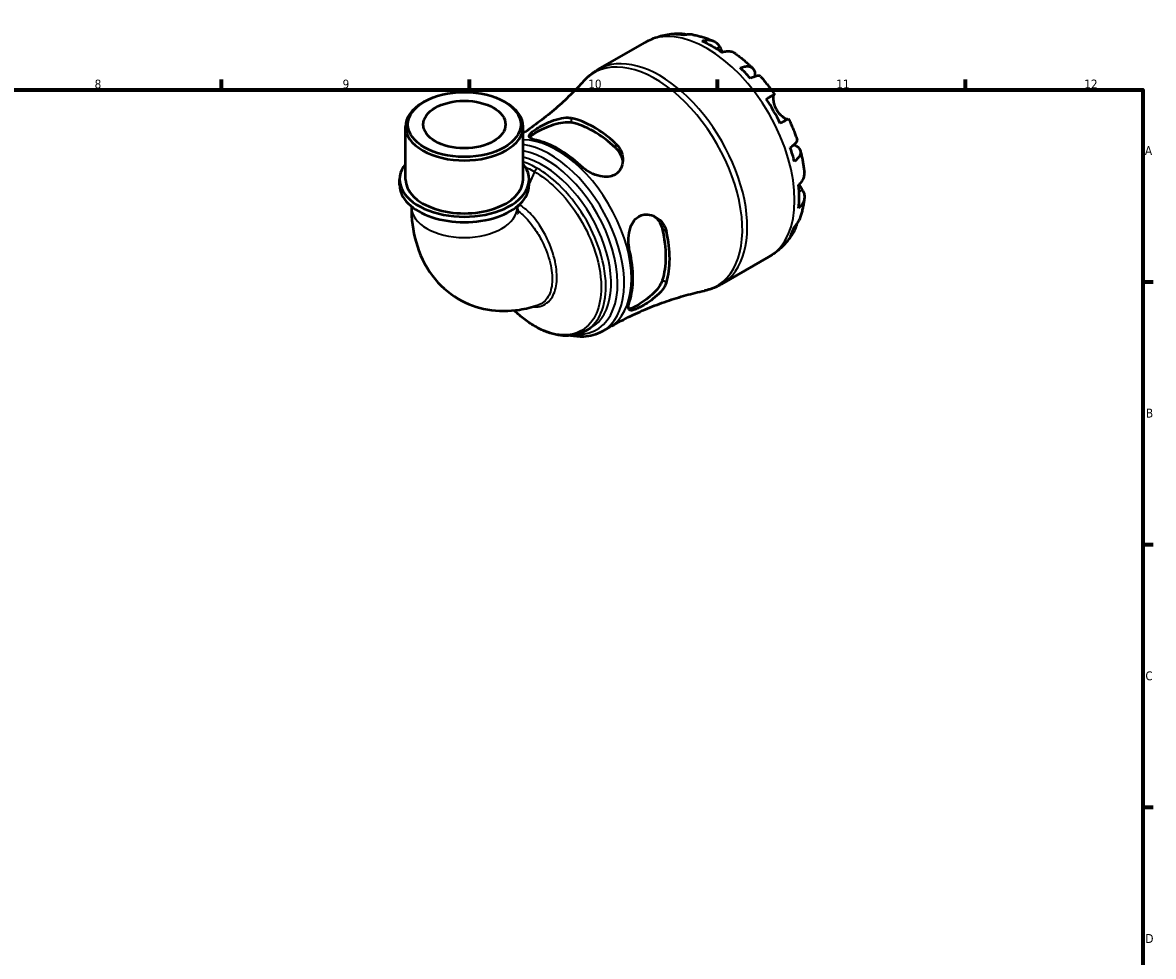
# Model space of a CAD drawing. Header units: millimetres. Extents: x 0 to 902, y 0 to 859.
# Tile 6 of 6: x 504 to 824, y 329 to 593. Entities that reach past the tile are written whole.
import ezdxf

# ---------------------------------------------------------------- set-up
doc = ezdxf.new("R2010")
doc.units = ezdxf.units.MM
for name, color, linetype, lineweight in [('Border (ISO)', 7, 'Continuous', 70), ('Visible (ISO)', 7, 'Continuous', 50), ('Visible Narrow (ISO)', 7, 'Continuous', 35)]:
    doc.layers.add(name, color=color, linetype=linetype, lineweight=lineweight)
doc.styles.add('Note Text (ISO)', font='tahoma.ttf')

# ---------------------------------------------------------------- blocks, each defined once
blk = doc.blocks.new('Borders Default Border')
at = {"layer": 'Border (ISO)'}
for p, q in [((560.67, 574), (560.67, 576.9)), ((630.75, 574), (630.75, 576.9)), ((700.83, 574), (700.83, 576.9)), ((770.92, 574), (770.92, 576.9)), ((821, 519.75), (823.9, 519.75)), ((821, 445.5), (823.9, 445.5)), ((821, 371.25), (823.9, 371.25))]:
    blk.add_line(p, q, dxfattribs=at)
at = {"layer": 'Border (ISO)', "flags": 128}
blk.add_lwpolyline([(20, 20), (20, 574), (821, 574), (821, 20), (20, 20)], dxfattribs=at)
at = {"layer": 'Border (ISO)', "color": 232, "true_color": 0xca0064, "char_height": 2.5, "attachment_point": 7, "style": 'Note Text (ISO)'}
for s, insert in [('8', (524.81, 574.34)), ('9', (594.88, 574.35)), ('10', (664.29, 574.35)), ('11', (734.37, 574.4)), ('12', (804.46, 574.4)), ('A', (821.59, 555.62)), ('B', (821.89, 481.38)), ('C', (821.73, 407.08)), ('D', (821.73, 332.88))]:
    blk.add_mtext(s, dxfattribs=dict(at, insert=insert))

msp = doc.modelspace()

# ---------------------------------------------------------------- linework, layer by layer
at = {"layer": 'Visible (ISO)'}
for p, q in [((667.022, 579.728), (680.397, 587.431)), ((617.97, 570.662), (617.473, 570.374)), ((640.577, 570.662), (641.074, 570.374)), ((612.649, 548.669), (612.649, 563.63)), ((645.898, 548.669), (645.898, 563.63)), ((610.987, 547.116), (610.987, 548.669)), ((647.561, 547.116), (647.561, 548.669)), ((614.312, 541.061), (614.312, 540.874)), ((644.236, 541.061), (644.236, 540.874)), ((701.954, 519.067), (715.329, 526.77)), ((663.593, 505.863), (665.063, 506.709)), ((668.25, 505.717), (670.272, 506.882))]:
    msp.add_line(p, q, dxfattribs=at)
for centre, major_axis, ratio, start_param, end_param in [((699.277, 557.915), (-17.365, 30.155), 0.5780931, 5.8300396, 5.9548003), ((699.277, 557.915), (-17.365, 30.155), 0.5780931, 5.3845169, 5.6149248), ((699.277, 557.915), (-17.365, 30.155), 0.5780931, 5.0446414, 5.1694021), ((629.274, 563.63), (-16.625, 0), 0.5758617, 5.5016397, 10.2063236), ((699.277, 557.915), (-17.365, 30.155), 0.5780931, 4.5991188, 4.8295266), ((665.778, 538.624), (15.189, -26.376), 0.5780931, 2.0648118, 2.6514446), ((665.778, 538.624), (14.447, -25.088), 0.5780931, 2.0492686, 2.6669878), ((655.879, 532.923), (-14.847, 25.782), 0.5780931, 5.1994433, 5.7999984), ((699.277, 557.915), (-17.365, 30.155), 0.5780931, 4.2592433, 4.3840039), ((629.274, 548.669), (-18.287, 0), 0.5758617, 5.8534856, 9.8544776), ((629.274, 547.116), (-18.287, 0), 0.5758617, 0, 3.1415927), ((629.274, 548.669), (-16.625, 0), 0.5758617, 0, 3.1415927), ((699.277, 557.915), (-17.365, 30.155), 0.5780931, 3.8137206, 4.0441285), ((665.778, 538.624), (14.447, -25.088), 0.5780931, 0.4784723, 1.0961914), ((665.778, 538.624), (15.189, -26.376), 0.5780931, 0.4940154, 1.0806483), ((699.277, 557.915), (17.365, -30.155), 0.5780931, 0.3322525, 0.4570131), ((655.879, 532.923), (-14.847, 25.782), 0.5780931, 3.628647, 4.229202)]:
    msp.add_ellipse(centre, major_axis=major_axis, ratio=ratio, start_param=start_param, end_param=end_param, dxfattribs=at)
for major_axis in [(15.925, 0), (11.637, 0)]:
    msp.add_ellipse((629.274, 564.203), major_axis=major_axis, ratio=0.5758617, dxfattribs=at)
for points, knots in [([(680.397, 587.431), (681.002, 587.779), (681.628, 588.093), (682.906, 588.647), (683.559, 588.886), (684.881, 589.291), (685.55, 589.455), (686.892, 589.711), (687.566, 589.803), (688.909, 589.917), (689.578, 589.94), (690.242, 589.932)], [5.49972085, 5.49972085, 5.49972085, 5.49972085, 5.56571751, 5.56571751, 5.63171416, 5.63171416, 5.69771082, 5.69771082, 5.76370747, 5.76370747, 5.82970413, 5.82970413, 5.82970413, 5.82970413]), ([(688.462, 589.696), (688.963, 589.838), (689.477, 589.913), (690.439, 589.946), (690.976, 589.903), (691.727, 589.742), (691.946, 589.683), (692.161, 589.613)], [0.18971835, 0.18971835, 0.18971835, 0.18971835, 0.3698032, 0.3698032, 0.55498435, 0.55498435, 0.63215004, 0.63215004, 0.63215004, 0.63215004]), ([(693.81, 589.594), (693.43, 589.66), (693.046, 589.681), (692.251, 589.644), (691.773, 589.565), (691.297, 589.422)], [5.42317109, 5.42317109, 5.42317109, 5.42317109, 5.5737621, 5.5737621, 5.75384696, 5.75384696, 5.75384696, 5.75384696]), ([(693.81, 589.594), (694.217, 589.522), (694.621, 589.44), (695.422, 589.257), (695.82, 589.155), (696.607, 588.933), (696.997, 588.813), (697.771, 588.556), (698.154, 588.418), (698.914, 588.127), (699.29, 587.974), (699.663, 587.812)], [5.94991793, 5.94991793, 5.94991793, 5.94991793, 5.99193941, 5.99193941, 6.03396089, 6.03396089, 6.07598237, 6.07598237, 6.11800385, 6.11800385, 6.16002533, 6.16002533, 6.16002533, 6.16002533]), ([(696.449, 587.804), (696.901, 587.957), (697.342, 588.05), (698.136, 588.125), (698.56, 588.111), (699.351, 587.953), (699.718, 587.809), (700.336, 587.447), (700.643, 587.196), (701.107, 586.656), (701.282, 586.394), (701.427, 586.119)], [0.18972425, 0.18972425, 0.18972425, 0.18972425, 0.36926522, 0.36926522, 0.55452014, 0.55452014, 0.73977506, 0.73977506, 0.92607912, 0.92607912, 1.06568045, 1.06568045, 1.06568045, 1.06568045]), ([(701.427, 586.119), (701.493, 585.995), (701.565, 585.86), (701.717, 585.581), (701.795, 585.439), (701.983, 585.105), (702.095, 584.91), (702.237, 584.673), (702.258, 584.638), (702.279, 584.602)], [-0.64798358, -0.64798358, -0.64798358, -0.64798358, -0.58129223, -0.58129223, -0.51957432, -0.51957432, -0.44316993, -0.44316993, -0.4297859, -0.4297859, -0.4297859, -0.4297859]), ([(705.954, 584.193), (705.865, 584.258), (705.774, 584.318), (705.374, 584.551), (705.007, 584.696), (704.217, 584.854), (703.793, 584.868), (702.999, 584.792), (702.558, 584.699), (702.106, 584.546)], [5.1737673, 5.1737673, 5.1737673, 5.1737673, 5.22854914, 5.22854914, 5.41380406, 5.41380406, 5.59905898, 5.59905898, 5.77859995, 5.77859995, 5.77859995, 5.77859995]), ([(705.955, 584.194), (706.292, 583.95), (706.626, 583.7), (707.287, 583.189), (707.614, 582.927), (708.262, 582.393), (708.583, 582.121), (709.217, 581.565), (709.53, 581.282), (710.151, 580.705), (710.457, 580.412), (710.76, 580.114)], [0.12660616, 0.12660616, 0.12660616, 0.12660616, 0.16914562, 0.16914562, 0.21168508, 0.21168508, 0.25422453, 0.25422453, 0.29676399, 0.29676399, 0.33930345, 0.33930345, 0.33930345, 0.33930345]), ([(662.98, 576.456), (663.212, 576.713), (663.453, 576.964), (663.949, 577.449), (664.205, 577.685), (664.731, 578.14), (665.001, 578.36), (665.556, 578.782), (665.841, 578.984), (666.422, 579.37), (666.719, 579.554), (667.022, 579.728)], [5.31466338, 5.31466338, 5.31466338, 5.31466338, 5.35167487, 5.35167487, 5.38868637, 5.38868637, 5.42569786, 5.42569786, 5.46270936, 5.46270936, 5.49972085, 5.49972085, 5.49972085, 5.49972085]), ([(707.258, 580.23), (707.688, 580.4), (708.096, 580.519), (708.809, 580.655), (709.177, 580.682), (709.835, 580.622), (710.126, 580.534), (710.588, 580.286), (710.803, 580.103), (711.133, 579.634), (711.249, 579.347), (711.381, 578.75), (711.409, 578.383), (711.38, 577.91), (711.375, 577.84), (711.368, 577.769)], [0.1897184, 0.1897184, 0.1897184, 0.1897184, 0.3698032, 0.3698032, 0.5549844, 0.5549844, 0.7401655, 0.7401655, 0.9258164, 0.9258164, 1.1114673, 1.1114673, 1.2978252, 1.2978252, 1.3296564, 1.3296564, 1.3296564, 1.3296564]), ([(662.98, 576.456), (661.802, 575.154), (660.553, 573.851), (657.918, 571.27), (656.532, 569.992), (653.634, 567.486), (652.122, 566.258), (649.05, 563.923), (647.495, 562.813), (645.898, 561.746)], [5.31466338, 5.31466338, 5.31466338, 5.31466338, 5.35167487, 5.35167487, 5.38868637, 5.38868637, 5.42569786, 5.42569786, 5.46124118, 5.46124118, 5.46124118, 5.46124118]), ([(712.965, 577.788), (712.898, 577.863), (712.805, 577.915), (712.543, 577.984), (712.332, 577.989), (711.809, 577.906), (711.499, 577.818), (710.871, 577.593), (710.499, 577.436), (710.092, 577.24)], [5.06842871, 5.06842871, 5.06842871, 5.06842871, 5.20339981, 5.20339981, 5.38858096, 5.38858096, 5.5737621, 5.5737621, 5.75384696, 5.75384696, 5.75384696, 5.75384696]), ([(712.966, 577.789), (713.247, 577.472), (713.524, 577.151), (714.071, 576.501), (714.34, 576.171), (714.872, 575.505), (715.134, 575.169), (715.65, 574.488), (715.905, 574.143), (716.405, 573.448), (716.651, 573.097), (716.893, 572.743)], [0.44562107, 0.44562107, 0.44562107, 0.44562107, 0.48754131, 0.48754131, 0.52946156, 0.52946156, 0.5713818, 0.5713818, 0.61330205, 0.61330205, 0.65522229, 0.65522229, 0.65522229, 0.65522229]), ([(714.561, 571.409), (714.947, 571.631), (715.29, 571.828), (715.851, 572.15), (716.117, 572.302), (716.532, 572.54), (716.682, 572.625), (716.861, 572.726), (716.906, 572.751), (716.877, 572.732), (716.83, 572.704), (716.756, 572.66)], [0.18972425, 0.18972425, 0.18972425, 0.18972425, 0.36926522, 0.36926522, 0.55452014, 0.55452014, 0.73977506, 0.73977506, 0.92607912, 0.92607912, 1.06568045, 1.06568045, 1.06568045, 1.06568045]), ([(716.756, 572.66), (716.735, 572.648), (716.714, 572.629), (716.657, 572.554), (716.622, 572.477), (716.564, 572.266), (716.542, 572.129), (716.512, 571.734), (716.515, 571.453), (716.588, 570.742), (716.673, 570.302), (716.962, 569.369), (717.17, 568.884), (717.434, 568.426)], [-0.64434498, -0.64434498, -0.64434498, -0.64434498, -0.60308586, -0.60308586, -0.52007987, -0.52007987, -0.43273909, -0.43273909, -0.31000661, -0.31000661, -0.15868997, -0.15868997, 0, 0, 0, 0]), ([(649.656, 559.741), (649.452, 559.786), (649.261, 559.833), (648.561, 560.034), (648.168, 560.207), (647.632, 560.629), (647.538, 560.887), (647.748, 561.438), (647.972, 561.712), (648.618, 562.279), (648.983, 562.55), (649.86, 563.134), (650.361, 563.437), (651.606, 564.13), (652.361, 564.508), (654.107, 565.269), (655.106, 565.624), (656.966, 566.073), (657.835, 566.181), (658.947, 566.134), (659.263, 566.094), (659.556, 566.027)], [-2.4596733, -2.4596733, -2.4596733, -2.4596733, -2.3687682, -2.3687682, -2.0987401, -2.0987401, -1.7859063, -1.7859063, -1.5384941, -1.5384941, -1.3426217, -1.3426217, -1.1452716, -1.1452716, -0.8922041, -0.8922041, -0.5721176, -0.5721176, -0.2699911, -0.2699911, -0.1397069, -0.1397069, -0.1397069, -0.1397069]), ([(717.434, 568.426), (717.582, 568.17), (717.747, 567.924), (718.111, 567.445), (718.313, 567.215), (718.802, 566.722), (719.092, 566.48), (719.626, 566.1), (719.866, 565.961), (720.217, 565.798), (720.342, 565.753), (720.548, 565.703), (720.629, 565.697), (720.697, 565.71), (720.705, 565.712), (720.712, 565.714)], [0, 0, 0, 0, 0.08884908, 0.08884908, 0.18379648, 0.18379648, 0.31419699, 0.31419699, 0.43784665, 0.43784665, 0.52411276, 0.52411276, 0.60765264, 0.60765264, 0.61860221, 0.61860221, 0.61860221, 0.61860221]), ([(720.893, 565.815), (720.892, 565.815), (720.847, 565.79), (720.682, 565.697), (720.532, 565.612), (720.117, 565.374), (719.851, 565.222), (719.29, 564.9), (718.947, 564.703), (718.561, 564.481)], [5.06966352, 5.06966352, 5.06966352, 5.06966352, 5.22854914, 5.22854914, 5.41380406, 5.41380406, 5.59905898, 5.59905898, 5.77859995, 5.77859995, 5.77859995, 5.77859995]), ([(720.893, 565.815), (721.079, 565.428), (721.26, 565.039), (721.612, 564.258), (721.783, 563.866), (722.115, 563.078), (722.276, 562.683), (722.587, 561.889), (722.737, 561.491), (723.027, 560.692), (723.166, 560.291), (723.3, 559.889)], [0.9155823, 0.9155823, 0.9155823, 0.9155823, 0.95750382, 0.95750382, 0.99942535, 0.99942535, 1.04134687, 1.04134687, 1.08326839, 1.08326839, 1.12518992, 1.12518992, 1.12518992, 1.12518992]), ([(647.745, 560.575), (647.834, 560.711), (647.967, 560.858), (648.498, 561.324), (649.029, 561.678), (650.283, 562.4), (651.067, 562.804), (652.751, 563.56), (653.65, 563.911), (655.379, 564.463), (656.331, 564.693), (658.095, 564.908), (658.908, 564.889), (659.556, 564.755)], [1.774794, 1.774794, 1.774794, 1.774794, 1.9107173, 1.9107173, 2.1767577, 2.1767577, 2.4427981, 2.4427981, 2.7088386, 2.7088386, 2.997392, 2.997392, 3.2859454, 3.2859454, 3.2859454, 3.2859454]), ([(721.379, 557.691), (721.752, 557.944), (722.075, 558.187), (722.586, 558.615), (722.818, 558.838), (723.153, 559.246), (723.255, 559.43), (723.328, 559.689), (723.331, 559.795), (723.3, 559.889)], [0.18971835, 0.18971835, 0.18971835, 0.18971835, 0.3698032, 0.3698032, 0.55498435, 0.55498435, 0.7401655, 0.7401655, 0.87574142, 0.87574142, 0.87574142, 0.87574142]), ([(672.001, 558.861), (672.262, 558.619), (672.5, 558.359), (673.243, 557.403), (673.619, 556.636), (674.059, 555.009), (674.111, 554.147), (673.864, 552.584), (673.599, 551.876), (672.862, 550.813), (672.463, 550.422), (671.532, 549.83), (671.022, 549.629), (669.793, 549.376), (669.073, 549.371), (667.414, 549.598), (666.477, 549.891), (664.648, 550.707), (663.76, 551.239), (662.665, 552.075), (662.373, 552.321), (662.101, 552.574)], [-2.4790192, -2.4790192, -2.4790192, -2.4790192, -2.3627081, -2.3627081, -2.0765821, -2.0765821, -1.7793934, -1.7793934, -1.5106282, -1.5106282, -1.3077881, -1.3077881, -1.1151315, -1.1151315, -0.8806036, -0.8806036, -0.5856229, -0.5856229, -0.2787648, -0.2787648, -0.1576809, -0.1576809, -0.1576809, -0.1576809]), ([(672.001, 557.589), (672.649, 556.976), (673.193, 556.213), (673.799, 554.813), (673.955, 554.204), (674.018, 553.614)], [-1.10918766, -1.10918766, -1.10918766, -1.10918766, -0.82063425, -0.82063425, -0.61570303, -0.61570303, -0.61570303, -0.61570303]), ([(722.462, 558.513), (722.537, 558.48), (722.611, 558.445), (723.044, 558.23), (723.347, 558.025), (723.796, 557.615), (723.986, 557.373), (724.225, 556.855), (724.275, 556.579), (724.257, 556.058), (724.187, 555.764), (723.908, 555.167), (723.7, 554.863), (723.224, 554.317), (722.917, 554.024), (722.553, 553.738)], [4.608911, 4.608911, 4.608911, 4.608911, 4.6457401, 4.6457401, 4.832098, 4.832098, 5.0177489, 5.0177489, 5.2033998, 5.2033998, 5.388581, 5.388581, 5.5737621, 5.5737621, 5.753847, 5.753847, 5.753847, 5.753847]), ([(724.212, 556.817), (724.319, 556.405), (724.42, 555.993), (724.609, 555.167), (724.698, 554.754), (724.862, 553.927), (724.939, 553.513), (725.078, 552.685), (725.141, 552.271), (725.253, 551.442), (725.303, 551.028), (725.346, 550.614)], [1.23147318, 1.23147318, 1.23147318, 1.23147318, 1.27400757, 1.27400757, 1.31654195, 1.31654195, 1.35907633, 1.35907633, 1.40161072, 1.40161072, 1.4441451, 1.4441451, 1.4441451, 1.4441451]), ([(723.72, 547.109), (724.079, 547.423), (724.381, 547.757), (724.845, 548.405), (725.046, 548.777), (725.306, 549.538), (725.365, 549.926), (725.363, 550.39), (725.357, 550.501), (725.346, 550.614)], [0.18972425, 0.18972425, 0.18972425, 0.18972425, 0.36926522, 0.36926522, 0.55452014, 0.55452014, 0.73977506, 0.73977506, 0.79600182, 0.79600182, 0.79600182, 0.79600182]), ([(723.856, 547.232), (723.929, 547.1), (724.001, 546.972), (724.188, 546.644), (724.301, 546.454), (724.518, 546.095), (724.621, 545.928), (724.731, 545.752), (724.746, 545.727), (724.762, 545.703)], [-2.35354239, -2.35354239, -2.35354239, -2.35354239, -2.30519389, -2.30519389, -2.22617552, -2.22617552, -2.14450488, -2.14450488, -2.1308178, -2.1308178, -2.1308178, -2.1308178]), ([(724.762, 545.703), (724.927, 545.441), (725.066, 545.159), (725.3, 544.49), (725.363, 544.099), (725.365, 543.386), (725.306, 542.998), (725.046, 542.237), (724.845, 541.864), (724.381, 541.217), (724.079, 540.883), (723.72, 540.569)], [4.90264375, 4.90264375, 4.90264375, 4.90264375, 5.04224508, 5.04224508, 5.22854914, 5.22854914, 5.41380406, 5.41380406, 5.59905898, 5.59905898, 5.77859995, 5.77859995, 5.77859995, 5.77859995]), ([(725.342, 543.351), (725.296, 542.948), (725.242, 542.545), (725.115, 541.742), (725.043, 541.341), (724.881, 540.542), (724.791, 540.144), (724.591, 539.351), (724.481, 538.956), (724.242, 538.171), (724.112, 537.78), (723.971, 537.391)], [1.69401657, 1.69401657, 1.69401657, 1.69401657, 1.73603485, 1.73603485, 1.77805313, 1.77805313, 1.82007142, 1.82007142, 1.8620897, 1.8620897, 1.90410798, 1.90410798, 1.90410798, 1.90410798]), ([(614.312, 540.874), (614.312, 537.574), (614.693, 534.25), (616.548, 527.672), (618.039, 524.398), (622.192, 518.901), (624.68, 516.622), (630.113, 513.43), (632.958, 512.412), (638.882, 511.36), (641.948, 511.401), (646.657, 512.135), (648.414, 512.58), (650.104, 513.15)], [3.1415927, 3.1415927, 3.1415927, 3.1415927, 3.4149861, 3.4149861, 3.6883795, 3.6883795, 3.923885, 3.923885, 4.1348958, 4.1348958, 4.3639815, 4.3639815, 4.5085598, 4.5085598, 4.5085598, 4.5085598]), ([(644.236, 540.874), (644.236, 540.249), (644.287, 539.76), (644.396, 539.135), (644.453, 538.983), (644.453, 538.983)], [3.14159265, 3.14159265, 3.14159265, 3.14159265, 3.3230817, 3.3230817, 3.49481172, 3.49481172, 3.49481172, 3.49481172]), ([(675.975, 528.545), (675.912, 528.817), (675.858, 529.098), (675.683, 530.238), (675.637, 531.139), (675.738, 533.079), (675.915, 534.117), (676.501, 535.813), (676.852, 536.5), (677.668, 537.534), (678.085, 537.912), (679.031, 538.483), (679.545, 538.665), (680.768, 538.852), (681.473, 538.79), (683.004, 538.338), (683.81, 537.868), (685.128, 536.648), (685.655, 535.914), (686.169, 534.719), (686.292, 534.343), (686.381, 533.954)], [-2.4596733, -2.4596733, -2.4596733, -2.4596733, -2.3687682, -2.3687682, -2.0987401, -2.0987401, -1.7859063, -1.7859063, -1.5384941, -1.5384941, -1.3426217, -1.3426217, -1.1452716, -1.1452716, -0.8922041, -0.8922041, -0.5721176, -0.5721176, -0.2699911, -0.2699911, -0.1397069, -0.1397069, -0.1397069, -0.1397069]), ([(682.832, 538.337), (683.315, 537.985), (683.77, 537.541), (684.684, 536.31), (685.074, 535.456), (685.28, 534.588)], [2.79078922, 2.79078922, 2.79078922, 2.79078922, 2.99739196, 2.99739196, 3.28594537, 3.28594537, 3.28594537, 3.28594537]), ([(722.553, 535.284), (722.917, 535.624), (723.224, 535.997), (723.659, 536.671), (723.837, 537.022), (723.971, 537.391)], [0.18971835, 0.18971835, 0.18971835, 0.18971835, 0.3698032, 0.3698032, 0.52363054, 0.52363054, 0.52363054, 0.52363054]), ([(722.492, 534.133), (722.166, 533.546), (721.809, 532.97), (721.032, 531.85), (720.613, 531.306), (719.711, 530.258), (719.229, 529.755), (718.207, 528.801), (717.666, 528.35), (716.534, 527.511), (715.942, 527.123), (715.329, 526.77)], [2.02423579, 2.02423579, 2.02423579, 2.02423579, 2.09101427, 2.09101427, 2.15779275, 2.15779275, 2.22457124, 2.22457124, 2.29134972, 2.29134972, 2.3581282, 2.3581282, 2.3581282, 2.3581282]), ([(723.168, 535.954), (723.12, 535.722), (723.059, 535.491), (722.818, 534.751), (722.586, 534.266), (722.075, 533.451), (721.752, 533.045), (721.379, 532.683)], [5.30736576, 5.30736576, 5.30736576, 5.30736576, 5.38858096, 5.38858096, 5.5737621, 5.5737621, 5.75384696, 5.75384696, 5.75384696, 5.75384696]), ([(686.381, 519.565), (686.302, 519.309), (686.196, 519.047), (685.738, 518.128), (685.261, 517.466), (684.071, 516.156), (683.349, 515.509), (681.87, 514.361), (681.124, 513.851), (679.833, 513.055), (679.295, 512.751), (678.315, 512.25), (677.886, 512.055), (677.051, 511.745), (676.686, 511.661), (676.053, 511.672), (675.838, 511.818), (675.63, 512.394), (675.646, 512.837), (675.823, 513.643), (675.891, 513.891), (675.975, 514.156)], [-2.4790192, -2.4790192, -2.4790192, -2.4790192, -2.3627081, -2.3627081, -2.0765821, -2.0765821, -1.7793934, -1.7793934, -1.5106282, -1.5106282, -1.3077881, -1.3077881, -1.1151315, -1.1151315, -0.8806036, -0.8806036, -0.5856229, -0.5856229, -0.2787648, -0.2787648, -0.1576809, -0.1576809, -0.1576809, -0.1576809]), ([(685.28, 520.199), (685.074, 519.569), (684.684, 518.854), (683.618, 517.431), (682.944, 516.72), (681.601, 515.498), (680.848, 514.894), (679.351, 513.816), (678.609, 513.339), (677.982, 512.978), (677.355, 512.617), (676.781, 512.336), (676.109, 512.113), (675.914, 512.072), (675.751, 512.064)], [-1.1091877, -1.1091877, -1.1091877, -1.1091877, -0.8206342, -0.8206342, -0.5320808, -0.5320808, -0.2660404, -0.2660404, 0, 0, 0, 0.2660404, 0.2660404, 0.4023912, 0.4023912, 0.4023912, 0.4023912]), ([(701.954, 519.067), (701.651, 518.893), (701.343, 518.729), (700.717, 518.42), (700.4, 518.275), (699.756, 518.007), (699.43, 517.883), (698.773, 517.657), (698.44, 517.554), (697.771, 517.368), (697.434, 517.286), (697.095, 517.214)], [2.3581282, 2.3581282, 2.3581282, 2.3581282, 2.39513969, 2.39513969, 2.43215119, 2.43215119, 2.46916268, 2.46916268, 2.50617418, 2.50617418, 2.54318567, 2.54318567, 2.54318567, 2.54318567]), ([(670.272, 506.882), (672.015, 507.885), (673.791, 508.833), (677.379, 510.604), (679.191, 511.427), (682.825, 512.942), (684.646, 513.633), (688.268, 514.882), (690.069, 515.439), (693.624, 516.423), (695.377, 516.849), (697.095, 517.214)], [2.3581282, 2.3581282, 2.3581282, 2.3581282, 2.39513969, 2.39513969, 2.43215119, 2.43215119, 2.46916268, 2.46916268, 2.50617418, 2.50617418, 2.54318567, 2.54318567, 2.54318567, 2.54318567]), ([(663.593, 505.863), (662.863, 505.442), (662.079, 505.114), (660.42, 504.647), (659.545, 504.513), (657.709, 504.438), (656.747, 504.507), (654.757, 504.85), (653.728, 505.132), (651.638, 505.906), (650.578, 506.402), (648.462, 507.589), (647.406, 508.282), (645.331, 509.843), (644.311, 510.711), (643.321, 511.655)], [3.9289396, 3.9289396, 3.9289396, 3.9289396, 4.0744659, 4.0744659, 4.2225507, 4.2225507, 4.3765711, 4.3765711, 4.5363918, 4.5363918, 4.6995615, 4.6995615, 4.8638612, 4.8638612, 5.0280697, 5.0280697, 5.0280697, 5.0280697]), ([(668.25, 505.717), (666.657, 504.8), (664.832, 504.296), (661.732, 504.168), (660.524, 504.272), (659.296, 504.52)], [2.3581282, 2.3581282, 2.3581282, 2.3581282, 2.65134297, 2.65134297, 2.8287486, 2.8287486, 2.8287486, 2.8287486])]:
    msp.add_open_spline(points, degree=3, knots=knots, dxfattribs=at)
at = {"layer": 'Visible Narrow (ISO)'}
for p, q in [((701.427, 586.119), (700.532, 585.604)), ((716.756, 572.66), (714.567, 571.4)), ((659.556, 564.755), (659.556, 566.027)), ((672.001, 558.861), (672.001, 557.589)), ((649.106, 550.857), (647.561, 547.438)), ((724.762, 545.703), (723.853, 545.179)), ((644.977, 541.719), (644.862, 541.466)), ((685.28, 534.588), (686.381, 533.954)), ((686.381, 519.565), (685.28, 520.199))]:
    msp.add_line(p, q, dxfattribs=at)
for centre, major_axis, ratio, start_param, end_param in [((697.863, 557.1), (-17.466, 30.33), 0.5780931, 3.1415927, 6.2831853), ((684.488, 549.398), (17.466, -30.33), 0.5780931, 0, 3.1415927), ((683.243, 548.681), (-17.354, 30.136), 0.5780931, 2.9565352, 6.4682428), ((655.426, 532.662), (-14.846, 25.781), 0.5780931, 3.1415927, 5.96976), ((653.404, 531.498), (14.846, -25.781), 0.5780931, 0, 2.7229542), ((652.422, 530.932), (14.235, -24.719), 0.5780931, 5.9526879, 8.9706488), ((651.439, 530.367), (13.624, -23.658), 0.5780931, 0, 2.6492703), ((649.914, 550.663), (-0.699, -1.213), 0.5780931, 3.9250571, 4.8810439), ((629.274, 540.874), (14.962, 0), 0.5758617, 3.1415927, 6.2831853), ((644.054, 541.66), (-0.699, -1.213), 0.5780931, 0.970912, 1.7394512)]:
    msp.add_ellipse(centre, major_axis=major_axis, ratio=ratio, start_param=start_param, end_param=end_param, dxfattribs=at)
for points, knots in [([(649.914, 551.808), (649.249, 552.191), (648.584, 552.534), (647.243, 553.146), (646.567, 553.412), (645.899, 553.632)], [-7.85398163, -7.85398163, -7.85398163, -7.85398163, -7.75059331, -7.75059331, -7.64430761, -7.64430761, -7.64430761, -7.64430761]), ([(649.106, 550.857), (651.11, 549.703), (653.114, 548.175), (657.586, 543.887), (659.966, 540.883), (663.765, 534.598), (665.245, 531.36), (667.496, 524.301), (668.066, 520.494), (667.799, 514.455), (667.223, 512.06), (665.212, 508.145), (663.758, 506.648), (659.697, 504.595), (656.881, 504.423), (651.194, 505.984), (648.372, 507.494), (644.877, 510.262), (644.101, 510.937), (643.342, 511.658)], [1.5707963, 1.5707963, 1.5707963, 1.5707963, 1.8891244, 1.8891244, 2.3191847, 2.3191847, 2.7154759, 2.7154759, 3.1901002, 3.1901002, 3.5703453, 3.5703453, 3.9597629, 3.9597629, 4.4572706, 4.4572706, 4.8970983, 4.8970983, 5.0244506, 5.0244506, 5.0244506, 5.0244506]), ([(646.546, 552.129), (646.749, 552.044), (646.952, 551.956), (647.804, 551.568), (648.455, 551.232), (649.106, 550.857)], [7.71800554, 7.71800554, 7.71800554, 7.71800554, 7.75059331, 7.75059331, 7.85398163, 7.85398163, 7.85398163, 7.85398163]), ([(663.593, 505.863), (665.226, 506.804), (666.565, 508.256), (668.538, 512.115), (669.124, 514.573), (669.385, 520.769), (668.792, 524.671), (666.466, 531.899), (664.941, 535.211), (661.035, 541.632), (658.592, 544.697), (654.012, 549.069), (651.963, 550.628), (649.914, 551.808)], [-3.9289396, -3.9289396, -3.9289396, -3.9289396, -3.5703453, -3.5703453, -3.1901002, -3.1901002, -2.7154759, -2.7154759, -2.3191847, -2.3191847, -1.8891244, -1.8891244, -1.5707963, -1.5707963, -1.5707963, -1.5707963]), ([(648.556, 512.672), (649.274, 512.608), (649.96, 512.651), (652.094, 513.157), (653.321, 514.104), (654.827, 516.675), (655.24, 518.139), (655.512, 521.534), (655.345, 523.482), (654.445, 527.608), (653.686, 529.795), (652.064, 533.23), (651.338, 534.532), (649.562, 537.208), (648.475, 538.543), (646.518, 540.366), (645.697, 540.985), (644.862, 541.466)], [0.3821763, 0.3821763, 0.3821763, 0.3821763, 0.5878024, 0.5878024, 1.0699054, 1.0699054, 1.4638141, 1.4638141, 1.8767337, 1.8767337, 2.310647, 2.310647, 2.5876471, 2.5876471, 2.9200676, 2.9200676, 3.1415927, 3.1415927, 3.1415927, 3.1415927]), ([(644.284, 539.87), (644.799, 539.512), (645.309, 539.101), (646.963, 537.587), (648.053, 536.293), (649.848, 533.712), (650.589, 532.46), (652.249, 529.167), (653.032, 527.08), (653.986, 523.151), (654.182, 521.3), (653.98, 518.076), (653.608, 516.685), (652.296, 514.398), (651.308, 513.557), (650.104, 513.15)], [-3.0632497, -3.0632497, -3.0632497, -3.0632497, -2.9200676, -2.9200676, -2.5876471, -2.5876471, -2.310647, -2.310647, -1.8767337, -1.8767337, -1.4638141, -1.4638141, -1.0699054, -1.0699054, -0.6424518, -0.6424518, -0.6424518, -0.6424518])]:
    msp.add_open_spline(points, degree=3, knots=knots, dxfattribs=at)
msp.add_open_spline([(644.862, 541.466), (644.83, 541.484), (644.798, 541.502), (644.766, 541.52)], degree=3, dxfattribs=at)

# ---------------------------------------------------------------- block references
msp.add_blockref('Borders Default Border', (0, 0))

doc.saveas('drawing.dxf')
